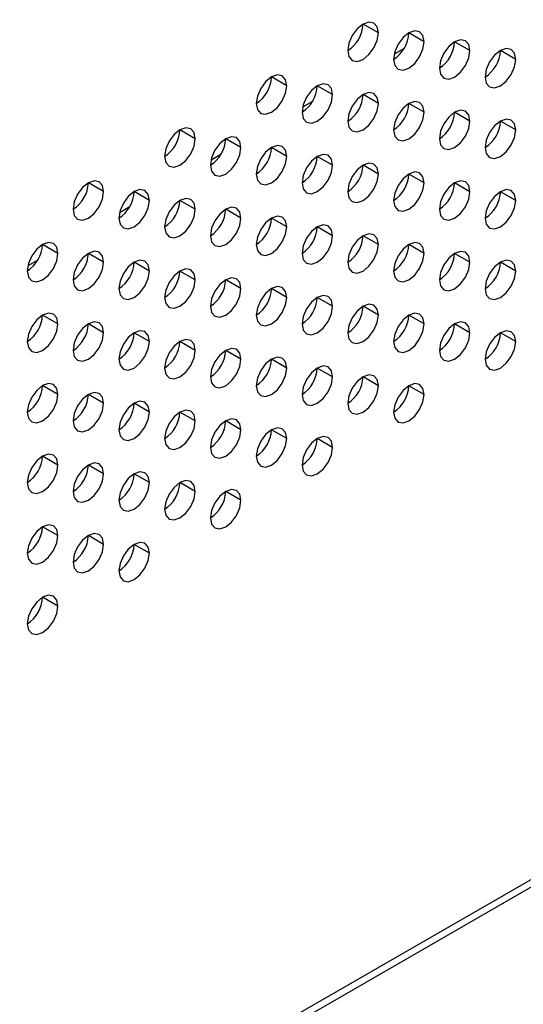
# Model space of a CAD drawing. Header units: millimetres. Extents: x 0 to 1118, y 0 to 864.
# Tile 152 of 256: x 957.12 to 959.46, y 641.64 to 646.2. Entities that reach past the tile are written whole.
import ezdxf

# ---------------------------------------------------------------- set-up
doc = ezdxf.new("R2010")
doc.units = ezdxf.units.MM

msp = doc.modelspace()

# ---------------------------------------------------------------- linework, layer by layer
at = {"color": 7, "linetype": 'Continuous', "lineweight": 25}
for p, q in [((945.6338, 634.1837), (1007.2515, 669.7548)), ((1007.2225, 669.7719), (945.7042, 634.2581)), ((958.7857, 646.1376), (958.715, 646.1784)), ((958.9978, 646.0967), (958.9271, 646.1375)), ((959.2099, 646.0559), (959.1392, 646.0967)), ((958.9047, 646.065), (958.859, 646.0386)), ((959.4221, 646.015), (959.3514, 646.0558)), ((958.3614, 645.8926), (958.2907, 645.9335)), ((958.5736, 645.8518), (958.5028, 645.8926)), ((958.4805, 645.8201), (958.4348, 645.7937)), ((958.7857, 645.8109), (958.715, 645.8518)), ((958.9978, 645.7701), (958.9271, 645.8109)), ((959.2099, 645.7293), (959.1392, 645.7701)), ((959.4221, 645.6884), (959.3514, 645.7292)), ((957.9372, 645.6477), (957.8664, 645.6885)), ((958.1493, 645.6069), (958.0786, 645.6477)), ((958.3614, 645.566), (958.2907, 645.6068)), ((958.0562, 645.5752), (958.0105, 645.5488)), ((958.5736, 645.5252), (958.5028, 645.566)), ((958.7857, 645.4843), (958.715, 645.5251)), ((958.9978, 645.4435), (958.9271, 645.4843)), ((957.5129, 645.4028), (957.4422, 645.4436)), ((959.2099, 645.4026), (959.1392, 645.4435)), ((957.725, 645.3619), (957.6543, 645.4028)), ((957.9372, 645.3211), (957.8664, 645.3619)), ((959.4221, 645.3618), (959.3514, 645.4026)), ((957.6319, 645.3302), (957.5862, 645.3039)), ((958.1493, 645.2803), (958.0786, 645.3211)), ((958.3614, 645.2394), (958.2907, 645.2802)), ((958.5736, 645.1986), (958.5028, 645.2394)), ((958.7857, 645.1577), (958.715, 645.1985)), ((957.3008, 645.117), (957.23, 645.1578)), ((958.9978, 645.1169), (958.9271, 645.1577)), ((957.5129, 645.0762), (957.4422, 645.117)), ((959.2099, 645.076), (959.1392, 645.1168)), ((957.2077, 645.0853), (957.162, 645.0589)), ((957.725, 645.0353), (957.6543, 645.0762)), ((959.4221, 645.0352), (959.3514, 645.076)), ((957.9372, 644.9945), (957.8664, 645.0353)), ((958.1493, 644.9536), (958.0786, 644.9945)), ((958.3614, 644.9128), (958.2907, 644.9536)), ((958.5736, 644.8719), (958.5028, 644.9128)), ((958.7857, 644.8311), (958.715, 644.8719)), ((957.3008, 644.7904), (957.23, 644.8312)), ((958.9978, 644.7902), (958.9271, 644.8311)), ((957.5129, 644.7496), (957.4422, 644.7904)), ((959.2099, 644.7494), (959.1392, 644.7902)), ((957.725, 644.7087), (957.6543, 644.7495)), ((959.4221, 644.7086), (959.3514, 644.7494)), ((957.9372, 644.6679), (957.8664, 644.7087)), ((958.1493, 644.627), (958.0786, 644.6678)), ((958.3614, 644.5862), (958.2907, 644.627)), ((958.5736, 644.5453), (958.5028, 644.5861)), ((958.7857, 644.5045), (958.715, 644.5453)), ((957.3008, 644.4638), (957.23, 644.5046)), ((958.9978, 644.4636), (958.9271, 644.5045)), ((957.5129, 644.4229), (957.4422, 644.4638)), ((957.725, 644.3821), (957.6543, 644.4229)), ((957.9372, 644.3413), (957.8664, 644.3821)), ((958.1493, 644.3004), (958.0786, 644.3412)), ((958.3614, 644.2596), (958.2907, 644.3004)), ((958.5736, 644.2187), (958.5028, 644.2595)), ((957.3008, 644.1372), (957.23, 644.178)), ((957.5129, 644.0963), (957.4422, 644.1371)), ((957.725, 644.0555), (957.6543, 644.0963)), ((957.9372, 644.0146), (957.8664, 644.0555)), ((958.1493, 643.9738), (958.0786, 644.0146)), ((957.3008, 643.8106), (957.23, 643.8514)), ((957.5129, 643.7697), (957.4422, 643.8105)), ((957.725, 643.7289), (957.6543, 643.7697)), ((957.3008, 643.4839), (957.23, 643.5248))]:
    msp.add_line(p, q, dxfattribs=at)
at = {"color": 7, "linetype": 'Continuous', "lineweight": 25, "flags": 128}
for points in [[(958.7857, 646.1376), (958.7803, 646.1657), (958.765, 646.1833), (958.742, 646.1878), (958.715, 646.1784), (958.6879, 646.1566), (958.665, 646.1256), (958.6496, 646.0903), (958.6443, 646.0559)], [(958.6443, 646.0559), (958.6496, 646.0278), (958.665, 646.0101), (958.6879, 646.0057), (958.715, 646.0151), (958.742, 646.0369), (958.765, 646.0679), (958.7803, 646.1032), (958.7857, 646.1376)], [(958.9978, 646.0967), (958.9924, 646.1249), (958.9771, 646.1425), (958.9542, 646.147), (958.9271, 646.1375), (958.9, 646.1157), (958.8771, 646.0848), (958.8618, 646.0494), (958.8564, 646.0151)], [(958.8564, 646.0151), (958.8618, 645.9869), (958.8771, 645.9693), (958.9, 645.9648), (958.9271, 645.9742), (958.9542, 645.9961), (958.9771, 646.027), (958.9924, 646.0624), (958.9978, 646.0967)], [(959.2099, 646.0559), (959.2046, 646.084), (959.1892, 646.1016), (959.1663, 646.1061), (959.1392, 646.0967), (959.1122, 646.0749), (959.0892, 646.0439), (959.0739, 646.0086), (959.0685, 645.9742)], [(959.0685, 645.9742), (959.0739, 645.9461), (959.0892, 645.9284), (959.1122, 645.924), (959.1392, 645.9334), (959.1663, 645.9552), (959.1892, 645.9862), (959.2046, 646.0215), (959.2099, 646.0559)], [(959.4221, 646.015), (959.4167, 646.0432), (959.4014, 646.0608), (959.3784, 646.0653), (959.3514, 646.0559), (959.3243, 646.034), (959.3014, 646.0031), (959.286, 645.9677), (959.2807, 645.9334)], [(959.2807, 645.9334), (959.286, 645.9052), (959.3014, 645.8876), (959.3243, 645.8831), (959.3514, 645.8925), (959.3784, 645.9144), (959.4014, 645.9453), (959.4167, 645.9807), (959.4221, 646.015)], [(958.3614, 645.8926), (958.356, 645.9208), (958.3407, 645.9384), (958.3178, 645.9429), (958.2907, 645.9335), (958.2636, 645.9116), (958.2407, 645.8807), (958.2254, 645.8454), (958.22, 645.811)], [(958.22, 645.811), (958.2254, 645.7829), (958.2407, 645.7652), (958.2636, 645.7608), (958.2907, 645.7702), (958.3178, 645.792), (958.3407, 645.8229), (958.356, 645.8583), (958.3614, 645.8926)], [(958.5736, 645.8518), (958.5682, 645.8799), (958.5528, 645.8976), (958.5299, 645.902), (958.5028, 645.8926), (958.4758, 645.8708), (958.4528, 645.8398), (958.4375, 645.8045), (958.4321, 645.7702)], [(958.7857, 645.8109), (958.7803, 645.8391), (958.765, 645.8567), (958.742, 645.8612), (958.715, 645.8518), (958.6879, 645.8299), (958.665, 645.799), (958.6496, 645.7637), (958.6443, 645.7293)], [(958.4321, 645.7702), (958.4375, 645.742), (958.4528, 645.7244), (958.4758, 645.7199), (958.5028, 645.7293), (958.5299, 645.7512), (958.5528, 645.7821), (958.5682, 645.8174), (958.5736, 645.8518)], [(958.9978, 645.7701), (958.9924, 645.7982), (958.9771, 645.8159), (958.9542, 645.8203), (958.9271, 645.8109), (958.9, 645.7891), (958.8771, 645.7582), (958.8618, 645.7228), (958.8564, 645.6885)], [(958.6443, 645.7293), (958.6496, 645.7012), (958.665, 645.6835), (958.6879, 645.6791), (958.715, 645.6885), (958.742, 645.7103), (958.765, 645.7412), (958.7803, 645.7766), (958.7857, 645.8109)], [(958.8564, 645.6885), (958.8618, 645.6603), (958.8771, 645.6427), (958.9, 645.6382), (958.9271, 645.6476), (958.9542, 645.6695), (958.9771, 645.7004), (958.9924, 645.7357), (958.9978, 645.7701)], [(959.2099, 645.7293), (959.2046, 645.7574), (959.1892, 645.775), (959.1663, 645.7795), (959.1392, 645.7701), (959.1122, 645.7482), (959.0892, 645.7173), (959.0739, 645.682), (959.0685, 645.6476)], [(959.0685, 645.6476), (959.0739, 645.6195), (959.0892, 645.6018), (959.1122, 645.5974), (959.1392, 645.6068), (959.1663, 645.6286), (959.1892, 645.6596), (959.2046, 645.6949), (959.2099, 645.7293)], [(959.4221, 645.6884), (959.4167, 645.7165), (959.4014, 645.7342), (959.3784, 645.7386), (959.3514, 645.7292), (959.3243, 645.7074), (959.3014, 645.6765), (959.286, 645.6411), (959.2807, 645.6068)], [(957.9372, 645.6477), (957.9318, 645.6759), (957.9164, 645.6935), (957.8935, 645.698), (957.8664, 645.6885), (957.8394, 645.6667), (957.8164, 645.6358), (957.8011, 645.6004), (957.7957, 645.5661)], [(959.2807, 645.6068), (959.286, 645.5786), (959.3014, 645.561), (959.3243, 645.5565), (959.3514, 645.5659), (959.3784, 645.5878), (959.4014, 645.6187), (959.4167, 645.654), (959.4221, 645.6884)], [(957.7957, 645.5661), (957.8011, 645.5379), (957.8164, 645.5203), (957.8394, 645.5158), (957.8664, 645.5252), (957.8935, 645.5471), (957.9164, 645.578), (957.9318, 645.6134), (957.9372, 645.6477)], [(958.1493, 645.6069), (958.1439, 645.635), (958.1286, 645.6527), (958.1056, 645.6571), (958.0786, 645.6477), (958.0515, 645.6259), (958.0286, 645.5949), (958.0132, 645.5596), (958.0079, 645.5252)], [(958.0079, 645.5252), (958.0132, 645.4971), (958.0286, 645.4794), (958.0515, 645.475), (958.0786, 645.4844), (958.1056, 645.5062), (958.1286, 645.5372), (958.1439, 645.5725), (958.1493, 645.6069)], [(958.3614, 645.566), (958.356, 645.5942), (958.3407, 645.6118), (958.3178, 645.6163), (958.2907, 645.6069), (958.2636, 645.585), (958.2407, 645.5541), (958.2254, 645.5187), (958.22, 645.4844)], [(958.22, 645.4844), (958.2254, 645.4562), (958.2407, 645.4386), (958.2636, 645.4341), (958.2907, 645.4435), (958.3178, 645.4654), (958.3407, 645.4963), (958.356, 645.5317), (958.3614, 645.566)], [(958.5736, 645.5252), (958.5682, 645.5533), (958.5528, 645.571), (958.5299, 645.5754), (958.5028, 645.566), (958.4758, 645.5442), (958.4528, 645.5132), (958.4375, 645.4779), (958.4321, 645.4435)], [(958.4321, 645.4435), (958.4375, 645.4154), (958.4528, 645.3978), (958.4758, 645.3933), (958.5028, 645.4027), (958.5299, 645.4245), (958.5528, 645.4555), (958.5682, 645.4908), (958.5736, 645.5252)], [(958.7857, 645.4843), (958.7803, 645.5125), (958.765, 645.5301), (958.742, 645.5346), (958.715, 645.5252), (958.6879, 645.5033), (958.665, 645.4724), (958.6496, 645.437), (958.6443, 645.4027)], [(957.5129, 645.4028), (957.5075, 645.4309), (957.4922, 645.4486), (957.4692, 645.453), (957.4422, 645.4436), (957.4151, 645.4218), (957.3922, 645.3908), (957.3769, 645.3555), (957.3715, 645.3212)], [(958.6443, 645.4027), (958.6496, 645.3745), (958.665, 645.3569), (958.6879, 645.3524), (958.715, 645.3619), (958.742, 645.3837), (958.765, 645.4146), (958.7803, 645.45), (958.7857, 645.4843)], [(958.9978, 645.4435), (958.9924, 645.4716), (958.9771, 645.4893), (958.9542, 645.4937), (958.9271, 645.4843), (958.9, 645.4625), (958.8771, 645.4315), (958.8618, 645.3962), (958.8564, 645.3618)], [(959.2099, 645.4026), (959.2046, 645.4308), (959.1892, 645.4484), (959.1663, 645.4529), (959.1392, 645.4435), (959.1122, 645.4216), (959.0892, 645.3907), (959.0739, 645.3553), (959.0685, 645.321)], [(957.725, 645.3619), (957.7196, 645.3901), (957.7043, 645.4077), (957.6814, 645.4122), (957.6543, 645.4028), (957.6273, 645.3809), (957.6043, 645.35), (957.589, 645.3147), (957.5836, 645.2803)], [(958.8564, 645.3618), (958.8618, 645.3337), (958.8771, 645.3161), (958.9, 645.3116), (958.9271, 645.321), (958.9542, 645.3428), (958.9771, 645.3738), (958.9924, 645.4091), (958.9978, 645.4435)], [(959.4221, 645.3618), (959.4167, 645.3899), (959.4014, 645.4076), (959.3784, 645.412), (959.3514, 645.4026), (959.3243, 645.3808), (959.3014, 645.3498), (959.286, 645.3145), (959.2807, 645.2801)], [(957.3715, 645.3212), (957.3769, 645.293), (957.3922, 645.2754), (957.4151, 645.2709), (957.4422, 645.2803), (957.4692, 645.3022), (957.4922, 645.3331), (957.5075, 645.3684), (957.5129, 645.4028)], [(957.5836, 645.2803), (957.589, 645.2522), (957.6043, 645.2345), (957.6273, 645.2301), (957.6543, 645.2395), (957.6814, 645.2613), (957.7043, 645.2923), (957.7196, 645.3276), (957.725, 645.3619)], [(957.9372, 645.3211), (957.9318, 645.3492), (957.9164, 645.3669), (957.8935, 645.3713), (957.8664, 645.3619), (957.8394, 645.3401), (957.8164, 645.3092), (957.8011, 645.2738), (957.7957, 645.2395)], [(959.0685, 645.321), (959.0739, 645.2929), (959.0892, 645.2752), (959.1122, 645.2708), (959.1392, 645.2802), (959.1663, 645.302), (959.1892, 645.3329), (959.2046, 645.3683), (959.2099, 645.4026)], [(959.2807, 645.2801), (959.286, 645.252), (959.3014, 645.2344), (959.3243, 645.2299), (959.3514, 645.2393), (959.3784, 645.2611), (959.4014, 645.2921), (959.4167, 645.3274), (959.4221, 645.3618)], [(957.7957, 645.2395), (957.8011, 645.2113), (957.8164, 645.1937), (957.8394, 645.1892), (957.8664, 645.1986), (957.8935, 645.2205), (957.9164, 645.2514), (957.9318, 645.2867), (957.9372, 645.3211)], [(958.1493, 645.2803), (958.1439, 645.3084), (958.1286, 645.326), (958.1056, 645.3305), (958.0786, 645.3211), (958.0515, 645.2992), (958.0286, 645.2683), (958.0132, 645.233), (958.0079, 645.1986)], [(958.0079, 645.1986), (958.0132, 645.1705), (958.0286, 645.1528), (958.0515, 645.1484), (958.0786, 645.1578), (958.1056, 645.1796), (958.1286, 645.2106), (958.1439, 645.2459), (958.1493, 645.2803)], [(958.3614, 645.2394), (958.356, 645.2675), (958.3407, 645.2852), (958.3178, 645.2896), (958.2907, 645.2802), (958.2636, 645.2584), (958.2407, 645.2275), (958.2254, 645.1921), (958.22, 645.1578)], [(958.22, 645.1578), (958.2254, 645.1296), (958.2407, 645.112), (958.2636, 645.1075), (958.2907, 645.1169), (958.3178, 645.1388), (958.3407, 645.1697), (958.356, 645.2051), (958.3614, 645.2394)], [(958.5736, 645.1986), (958.5682, 645.2267), (958.5528, 645.2443), (958.5299, 645.2488), (958.5028, 645.2394), (958.4758, 645.2176), (958.4528, 645.1866), (958.4375, 645.1513), (958.4321, 645.1169)], [(958.4321, 645.1169), (958.4375, 645.0888), (958.4528, 645.0711), (958.4758, 645.0667), (958.5028, 645.0761), (958.5299, 645.0979), (958.5528, 645.1289), (958.5682, 645.1642), (958.5736, 645.1986)], [(958.7857, 645.1577), (958.7803, 645.1859), (958.765, 645.2035), (958.742, 645.208), (958.715, 645.1985), (958.6879, 645.1767), (958.665, 645.1458), (958.6496, 645.1104), (958.6443, 645.0761)], [(957.3008, 645.117), (957.2954, 645.1452), (957.28, 645.1628), (957.2571, 645.1673), (957.23, 645.1579), (957.203, 645.136), (957.18, 645.1051), (957.1647, 645.0697), (957.1593, 645.0354)], [(958.6443, 645.0761), (958.6496, 645.0479), (958.665, 645.0303), (958.6879, 645.0258), (958.715, 645.0352), (958.742, 645.0571), (958.765, 645.088), (958.7803, 645.1234), (958.7857, 645.1577)], [(958.9978, 645.1169), (958.9924, 645.145), (958.9771, 645.1626), (958.9542, 645.1671), (958.9271, 645.1577), (958.9, 645.1359), (958.8771, 645.1049), (958.8618, 645.0696), (958.8564, 645.0352)], [(957.1593, 645.0354), (957.1647, 645.0072), (957.18, 644.9896), (957.203, 644.9851), (957.23, 644.9945), (957.2571, 645.0164), (957.28, 645.0473), (957.2954, 645.0827), (957.3008, 645.117)], [(957.5129, 645.0762), (957.5075, 645.1043), (957.4922, 645.122), (957.4692, 645.1264), (957.4422, 645.117), (957.4151, 645.0952), (957.3922, 645.0642), (957.3769, 645.0289), (957.3715, 644.9945)], [(958.8564, 645.0352), (958.8618, 645.0071), (958.8771, 644.9894), (958.9, 644.985), (958.9271, 644.9944), (958.9542, 645.0162), (958.9771, 645.0472), (958.9924, 645.0825), (958.9978, 645.1169)], [(959.2099, 645.076), (959.2046, 645.1042), (959.1892, 645.1218), (959.1663, 645.1263), (959.1392, 645.1169), (959.1122, 645.095), (959.0892, 645.0641), (959.0739, 645.0287), (959.0685, 644.9944)], [(957.3715, 644.9945), (957.3769, 644.9664), (957.3922, 644.9488), (957.4151, 644.9443), (957.4422, 644.9537), (957.4692, 644.9755), (957.4922, 645.0065), (957.5075, 645.0418), (957.5129, 645.0762)], [(957.725, 645.0353), (957.7196, 645.0635), (957.7043, 645.0811), (957.6814, 645.0856), (957.6543, 645.0762), (957.6273, 645.0543), (957.6043, 645.0234), (957.589, 644.988), (957.5836, 644.9537)], [(957.9372, 644.9945), (957.9318, 645.0226), (957.9164, 645.0403), (957.8935, 645.0447), (957.8664, 645.0353), (957.8394, 645.0135), (957.8164, 644.9825), (957.8011, 644.9472), (957.7957, 644.9128)], [(959.0685, 644.9944), (959.0739, 644.9662), (959.0892, 644.9486), (959.1122, 644.9441), (959.1392, 644.9535), (959.1663, 644.9754), (959.1892, 645.0063), (959.2046, 645.0417), (959.2099, 645.076)], [(959.4221, 645.0352), (959.4167, 645.0633), (959.4014, 645.081), (959.3784, 645.0854), (959.3514, 645.076), (959.3243, 645.0542), (959.3014, 645.0232), (959.286, 644.9879), (959.2807, 644.9535)], [(957.5836, 644.9537), (957.589, 644.9255), (957.6043, 644.9079), (957.6273, 644.9034), (957.6543, 644.9129), (957.6814, 644.9347), (957.7043, 644.9656), (957.7196, 645.001), (957.725, 645.0353)], [(958.1493, 644.9536), (958.1439, 644.9818), (958.1286, 644.9994), (958.1056, 645.0039), (958.0786, 644.9945), (958.0515, 644.9726), (958.0286, 644.9417), (958.0132, 644.9063), (958.0079, 644.872)], [(959.2807, 644.9535), (959.286, 644.9254), (959.3014, 644.9077), (959.3243, 644.9033), (959.3514, 644.9127), (959.3784, 644.9345), (959.4014, 644.9655), (959.4167, 645.0008), (959.4221, 645.0352)], [(957.7957, 644.9128), (957.8011, 644.8847), (957.8164, 644.8671), (957.8394, 644.8626), (957.8664, 644.872), (957.8935, 644.8938), (957.9164, 644.9248), (957.9318, 644.9601), (957.9372, 644.9945)], [(958.0079, 644.872), (958.0132, 644.8439), (958.0286, 644.8262), (958.0515, 644.8218), (958.0786, 644.8312), (958.1056, 644.853), (958.1286, 644.8839), (958.1439, 644.9193), (958.1493, 644.9536)], [(958.3614, 644.9128), (958.356, 644.9409), (958.3407, 644.9586), (958.3178, 644.963), (958.2907, 644.9536), (958.2636, 644.9318), (958.2407, 644.9008), (958.2254, 644.8655), (958.22, 644.8311)], [(958.22, 644.8311), (958.2254, 644.803), (958.2407, 644.7854), (958.2636, 644.7809), (958.2907, 644.7903), (958.3178, 644.8122), (958.3407, 644.8431), (958.356, 644.8784), (958.3614, 644.9128)], [(958.5736, 644.8719), (958.5682, 644.9001), (958.5528, 644.9177), (958.5299, 644.9222), (958.5028, 644.9128), (958.4758, 644.8909), (958.4528, 644.86), (958.4375, 644.8247), (958.4321, 644.7903)], [(958.4321, 644.7903), (958.4375, 644.7622), (958.4528, 644.7445), (958.4758, 644.7401), (958.5028, 644.7495), (958.5299, 644.7713), (958.5528, 644.8022), (958.5682, 644.8376), (958.5736, 644.8719)], [(958.7857, 644.8311), (958.7803, 644.8592), (958.765, 644.8769), (958.742, 644.8813), (958.715, 644.8719), (958.6879, 644.8501), (958.665, 644.8191), (958.6496, 644.7838), (958.6443, 644.7495)], [(957.3008, 644.7904), (957.2954, 644.8185), (957.28, 644.8362), (957.2571, 644.8406), (957.23, 644.8312), (957.203, 644.8094), (957.18, 644.7785), (957.1647, 644.7431), (957.1593, 644.7088)], [(958.6443, 644.7495), (958.6496, 644.7213), (958.665, 644.7037), (958.6879, 644.6992), (958.715, 644.7086), (958.742, 644.7305), (958.765, 644.7614), (958.7803, 644.7967), (958.7857, 644.8311)], [(958.9978, 644.7902), (958.9924, 644.8184), (958.9771, 644.836), (958.9542, 644.8405), (958.9271, 644.8311), (958.9, 644.8092), (958.8771, 644.7783), (958.8618, 644.743), (958.8564, 644.7086)], [(957.1593, 644.7088), (957.1647, 644.6806), (957.18, 644.663), (957.203, 644.6585), (957.23, 644.6679), (957.2571, 644.6898), (957.28, 644.7207), (957.2954, 644.7561), (957.3008, 644.7904)], [(957.5129, 644.7496), (957.5075, 644.7777), (957.4922, 644.7953), (957.4692, 644.7998), (957.4422, 644.7904), (957.4151, 644.7686), (957.3922, 644.7376), (957.3769, 644.7023), (957.3715, 644.6679)], [(958.8564, 644.7086), (958.8618, 644.6805), (958.8771, 644.6628), (958.9, 644.6584), (958.9271, 644.6678), (958.9542, 644.6896), (958.9771, 644.7206), (958.9924, 644.7559), (958.9978, 644.7902)], [(959.2099, 644.7494), (959.2046, 644.7775), (959.1892, 644.7952), (959.1663, 644.7996), (959.1392, 644.7902), (959.1122, 644.7684), (959.0892, 644.7375), (959.0739, 644.7021), (959.0685, 644.6678)], [(957.3715, 644.6679), (957.3769, 644.6398), (957.3922, 644.6221), (957.4151, 644.6177), (957.4422, 644.6271), (957.4692, 644.6489), (957.4922, 644.6799), (957.5075, 644.7152), (957.5129, 644.7496)], [(957.725, 644.7087), (957.7196, 644.7369), (957.7043, 644.7545), (957.6814, 644.759), (957.6543, 644.7495), (957.6273, 644.7277), (957.6043, 644.6968), (957.589, 644.6614), (957.5836, 644.6271)], [(959.0685, 644.6678), (959.0739, 644.6396), (959.0892, 644.622), (959.1122, 644.6175), (959.1392, 644.6269), (959.1663, 644.6488), (959.1892, 644.6797), (959.2046, 644.715), (959.2099, 644.7494)], [(959.4221, 644.7086), (959.4167, 644.7367), (959.4014, 644.7543), (959.3784, 644.7588), (959.3514, 644.7494), (959.3243, 644.7276), (959.3014, 644.6966), (959.286, 644.6613), (959.2807, 644.6269)], [(957.5836, 644.6271), (957.589, 644.5989), (957.6043, 644.5813), (957.6273, 644.5768), (957.6543, 644.5862), (957.6814, 644.6081), (957.7043, 644.639), (957.7196, 644.6744), (957.725, 644.7087)], [(957.9372, 644.6679), (957.9318, 644.696), (957.9164, 644.7136), (957.8935, 644.7181), (957.8664, 644.7087), (957.8394, 644.6869), (957.8164, 644.6559), (957.8011, 644.6206), (957.7957, 644.5862)], [(958.1493, 644.627), (958.1439, 644.6552), (958.1286, 644.6728), (958.1056, 644.6773), (958.0786, 644.6679), (958.0515, 644.646), (958.0286, 644.6151), (958.0132, 644.5797), (958.0079, 644.5454)], [(959.2807, 644.6269), (959.286, 644.5988), (959.3014, 644.5811), (959.3243, 644.5767), (959.3514, 644.5861), (959.3784, 644.6079), (959.4014, 644.6389), (959.4167, 644.6742), (959.4221, 644.7086)], [(957.7957, 644.5862), (957.8011, 644.5581), (957.8164, 644.5404), (957.8394, 644.536), (957.8664, 644.5454), (957.8935, 644.5672), (957.9164, 644.5982), (957.9318, 644.6335), (957.9372, 644.6679)], [(958.3614, 644.5862), (958.356, 644.6143), (958.3407, 644.632), (958.3178, 644.6364), (958.2907, 644.627), (958.2636, 644.6052), (958.2407, 644.5742), (958.2254, 644.5389), (958.22, 644.5045)], [(958.0079, 644.5454), (958.0132, 644.5172), (958.0286, 644.4996), (958.0515, 644.4951), (958.0786, 644.5045), (958.1056, 644.5264), (958.1286, 644.5573), (958.1439, 644.5927), (958.1493, 644.627)], [(958.22, 644.5045), (958.2254, 644.4764), (958.2407, 644.4587), (958.2636, 644.4543), (958.2907, 644.4637), (958.3178, 644.4855), (958.3407, 644.5165), (958.356, 644.5518), (958.3614, 644.5862)], [(958.5736, 644.5453), (958.5682, 644.5735), (958.5528, 644.5911), (958.5299, 644.5956), (958.5028, 644.5862), (958.4758, 644.5643), (958.4528, 644.5334), (958.4375, 644.498), (958.4321, 644.4637)], [(958.4321, 644.4637), (958.4375, 644.4355), (958.4528, 644.4179), (958.4758, 644.4134), (958.5028, 644.4229), (958.5299, 644.4447), (958.5528, 644.4756), (958.5682, 644.511), (958.5736, 644.5453)], [(958.7857, 644.5045), (958.7803, 644.5326), (958.765, 644.5503), (958.742, 644.5547), (958.715, 644.5453), (958.6879, 644.5235), (958.665, 644.4925), (958.6496, 644.4572), (958.6443, 644.4228)], [(957.3008, 644.4638), (957.2954, 644.4919), (957.28, 644.5096), (957.2571, 644.514), (957.23, 644.5046), (957.203, 644.4828), (957.18, 644.4518), (957.1647, 644.4165), (957.1593, 644.3822)], [(958.6443, 644.4228), (958.6496, 644.3947), (958.665, 644.3771), (958.6879, 644.3726), (958.715, 644.382), (958.742, 644.4038), (958.765, 644.4348), (958.7803, 644.4701), (958.7857, 644.5045)], [(958.9978, 644.4636), (958.9924, 644.4918), (958.9771, 644.5094), (958.9542, 644.5139), (958.9271, 644.5045), (958.9, 644.4826), (958.8771, 644.4517), (958.8618, 644.4163), (958.8564, 644.382)], [(957.1593, 644.3822), (957.1647, 644.354), (957.18, 644.3364), (957.203, 644.3319), (957.23, 644.3413), (957.2571, 644.3632), (957.28, 644.3941), (957.2954, 644.4294), (957.3008, 644.4638)], [(957.5129, 644.4229), (957.5075, 644.4511), (957.4922, 644.4687), (957.4692, 644.4732), (957.4422, 644.4638), (957.4151, 644.4419), (957.3922, 644.411), (957.3769, 644.3757), (957.3715, 644.3413)], [(958.8564, 644.382), (958.8618, 644.3539), (958.8771, 644.3362), (958.9, 644.3318), (958.9271, 644.3412), (958.9542, 644.363), (958.9771, 644.3939), (958.9924, 644.4293), (958.9978, 644.4636)], [(957.3715, 644.3413), (957.3769, 644.3132), (957.3922, 644.2955), (957.4151, 644.2911), (957.4422, 644.3005), (957.4692, 644.3223), (957.4922, 644.3532), (957.5075, 644.3886), (957.5129, 644.4229)], [(957.725, 644.3821), (957.7196, 644.4102), (957.7043, 644.4279), (957.6814, 644.4323), (957.6543, 644.4229), (957.6273, 644.4011), (957.6043, 644.3702), (957.589, 644.3348), (957.5836, 644.3005)], [(957.5836, 644.3005), (957.589, 644.2723), (957.6043, 644.2547), (957.6273, 644.2502), (957.6543, 644.2596), (957.6814, 644.2815), (957.7043, 644.3124), (957.7196, 644.3477), (957.725, 644.3821)], [(957.9372, 644.3413), (957.9318, 644.3694), (957.9164, 644.387), (957.8935, 644.3915), (957.8664, 644.3821), (957.8394, 644.3602), (957.8164, 644.3293), (957.8011, 644.294), (957.7957, 644.2596)], [(957.7957, 644.2596), (957.8011, 644.2315), (957.8164, 644.2138), (957.8394, 644.2094), (957.8664, 644.2188), (957.8935, 644.2406), (957.9164, 644.2716), (957.9318, 644.3069), (957.9372, 644.3413)], [(958.1493, 644.3004), (958.1439, 644.3285), (958.1286, 644.3462), (958.1056, 644.3506), (958.0786, 644.3412), (958.0515, 644.3194), (958.0286, 644.2885), (958.0132, 644.2531), (958.0079, 644.2188)], [(958.0079, 644.2188), (958.0132, 644.1906), (958.0286, 644.173), (958.0515, 644.1685), (958.0786, 644.1779), (958.1056, 644.1998), (958.1286, 644.2307), (958.1439, 644.266), (958.1493, 644.3004)], [(958.3614, 644.2596), (958.356, 644.2877), (958.3407, 644.3053), (958.3178, 644.3098), (958.2907, 644.3004), (958.2636, 644.2786), (958.2407, 644.2476), (958.2254, 644.2123), (958.22, 644.1779)], [(958.5736, 644.2187), (958.5682, 644.2468), (958.5528, 644.2645), (958.5299, 644.2689), (958.5028, 644.2595), (958.4758, 644.2377), (958.4528, 644.2068), (958.4375, 644.1714), (958.4321, 644.1371)], [(958.22, 644.1779), (958.2254, 644.1498), (958.2407, 644.1321), (958.2636, 644.1277), (958.2907, 644.1371), (958.3178, 644.1589), (958.3407, 644.1899), (958.356, 644.2252), (958.3614, 644.2596)], [(957.3008, 644.1372), (957.2954, 644.1653), (957.28, 644.183), (957.2571, 644.1874), (957.23, 644.178), (957.203, 644.1562), (957.18, 644.1252), (957.1647, 644.0899), (957.1593, 644.0555)], [(958.4321, 644.1371), (958.4375, 644.1089), (958.4528, 644.0913), (958.4758, 644.0868), (958.5028, 644.0962), (958.5299, 644.1181), (958.5528, 644.149), (958.5682, 644.1844), (958.5736, 644.2187)], [(957.1593, 644.0555), (957.1647, 644.0274), (957.18, 644.0098), (957.203, 644.0053), (957.23, 644.0147), (957.2571, 644.0365), (957.28, 644.0675), (957.2954, 644.1028), (957.3008, 644.1372)], [(957.5129, 644.0963), (957.5075, 644.1245), (957.4922, 644.1421), (957.4692, 644.1466), (957.4422, 644.1372), (957.4151, 644.1153), (957.3922, 644.0844), (957.3769, 644.049), (957.3715, 644.0147)], [(957.3715, 644.0147), (957.3769, 643.9865), (957.3922, 643.9689), (957.4151, 643.9644), (957.4422, 643.9739), (957.4692, 643.9957), (957.4922, 644.0266), (957.5075, 644.062), (957.5129, 644.0963)], [(957.725, 644.0555), (957.7196, 644.0836), (957.7043, 644.1013), (957.6814, 644.1057), (957.6543, 644.0963), (957.6273, 644.0745), (957.6043, 644.0435), (957.589, 644.0082), (957.5836, 643.9738)], [(957.5836, 643.9738), (957.589, 643.9457), (957.6043, 643.9281), (957.6273, 643.9236), (957.6543, 643.933), (957.6814, 643.9548), (957.7043, 643.9858), (957.7196, 644.0211), (957.725, 644.0555)], [(957.9372, 644.0146), (957.9318, 644.0428), (957.9164, 644.0604), (957.8935, 644.0649), (957.8664, 644.0555), (957.8394, 644.0336), (957.8164, 644.0027), (957.8011, 643.9673), (957.7957, 643.933)], [(957.7957, 643.933), (957.8011, 643.9049), (957.8164, 643.8872), (957.8394, 643.8828), (957.8664, 643.8922), (957.8935, 643.914), (957.9164, 643.9449), (957.9318, 643.9803), (957.9372, 644.0146)], [(958.1493, 643.9738), (958.1439, 644.0019), (958.1286, 644.0196), (958.1056, 644.024), (958.0786, 644.0146), (958.0515, 643.9928), (958.0286, 643.9618), (958.0132, 643.9265), (958.0079, 643.8921)], [(958.0079, 643.8921), (958.0132, 643.864), (958.0286, 643.8464), (958.0515, 643.8419), (958.0786, 643.8513), (958.1056, 643.8731), (958.1286, 643.9041), (958.1439, 643.9394), (958.1493, 643.9738)], [(957.3008, 643.8106), (957.2954, 643.8387), (957.28, 643.8563), (957.2571, 643.8608), (957.23, 643.8514), (957.203, 643.8296), (957.18, 643.7986), (957.1647, 643.7633), (957.1593, 643.7289)], [(957.1593, 643.7289), (957.1647, 643.7008), (957.18, 643.6831), (957.203, 643.6787), (957.23, 643.6881), (957.2571, 643.7099), (957.28, 643.7409), (957.2954, 643.7762), (957.3008, 643.8106)], [(957.5129, 643.7697), (957.5075, 643.7979), (957.4922, 643.8155), (957.4692, 643.82), (957.4422, 643.8105), (957.4151, 643.7887), (957.3922, 643.7578), (957.3769, 643.7224), (957.3715, 643.6881)], [(957.3715, 643.6881), (957.3769, 643.6599), (957.3922, 643.6423), (957.4151, 643.6378), (957.4422, 643.6472), (957.4692, 643.6691), (957.4922, 643.7), (957.5075, 643.7354), (957.5129, 643.7697)], [(957.725, 643.7289), (957.7196, 643.757), (957.7043, 643.7746), (957.6814, 643.7791), (957.6543, 643.7697), (957.6273, 643.7479), (957.6043, 643.7169), (957.589, 643.6816), (957.5836, 643.6472)], [(957.5836, 643.6472), (957.589, 643.6191), (957.6043, 643.6014), (957.6273, 643.597), (957.6543, 643.6064), (957.6814, 643.6282), (957.7043, 643.6592), (957.7196, 643.6945), (957.725, 643.7289)], [(957.3008, 643.4839), (957.2954, 643.5121), (957.28, 643.5297), (957.2571, 643.5342), (957.23, 643.5248), (957.203, 643.5029), (957.18, 643.472), (957.1647, 643.4367), (957.1593, 643.4023)], [(957.1593, 643.4023), (957.1647, 643.3742), (957.18, 643.3565), (957.203, 643.3521), (957.23, 643.3615), (957.2571, 643.3833), (957.28, 643.4142), (957.2954, 643.4496), (957.3008, 643.4839)]]:
    msp.add_lwpolyline(points, dxfattribs=at)
at = {"color": 7, "linetype": 'Continuous', "lineweight": 25}
for centre in [(958.5615, 646.1854), (958.7736, 646.1445), (958.9857, 646.1037), (959.1978, 646.0628), (958.1372, 645.9404), (958.3493, 645.8996), (958.5615, 645.8588), (958.7736, 645.8179), (958.9857, 645.7771), (959.1978, 645.7362), (957.7129, 645.6955), (957.9251, 645.6547), (958.1372, 645.6138), (958.3493, 645.573), (958.5615, 645.5321), (958.7736, 645.4913), (957.2887, 645.4506), (958.9857, 645.4504), (957.5008, 645.4098), (957.7129, 645.3689), (959.1978, 645.4096), (957.9251, 645.3281), (958.1372, 645.2872), (958.3493, 645.2464), (958.5615, 645.2055), (957.0765, 645.1648), (958.7736, 645.1647), (957.2887, 645.124), (958.9857, 645.1238), (957.5008, 645.0831), (959.1978, 645.083), (957.7129, 645.0423), (957.9251, 645.0014), (958.1372, 644.9606), (958.3493, 644.9197), (958.5615, 644.8789), (957.0765, 644.8382), (958.7736, 644.8381), (957.2887, 644.7974), (958.9857, 644.7972), (957.5008, 644.7565), (959.1978, 644.7564), (957.7129, 644.7157), (957.9251, 644.6748), (958.1372, 644.634), (958.3493, 644.5931), (958.5615, 644.5523), (957.0765, 644.5116), (958.7736, 644.5114), (957.2887, 644.4708), (957.5008, 644.4299), (957.7129, 644.3891), (957.9251, 644.3482), (958.1372, 644.3074), (958.3493, 644.2665), (957.0765, 644.185), (957.2887, 644.1441), (957.5008, 644.1033), (957.7129, 644.0624), (957.9251, 644.0216), (957.0765, 643.8584), (957.2887, 643.8175), (957.5008, 643.7767), (957.0765, 643.5317)]:
    msp.add_arc(centre, 0.1537, 302.6055, 357.3945, dxfattribs=at)

doc.saveas('drawing.dxf')
